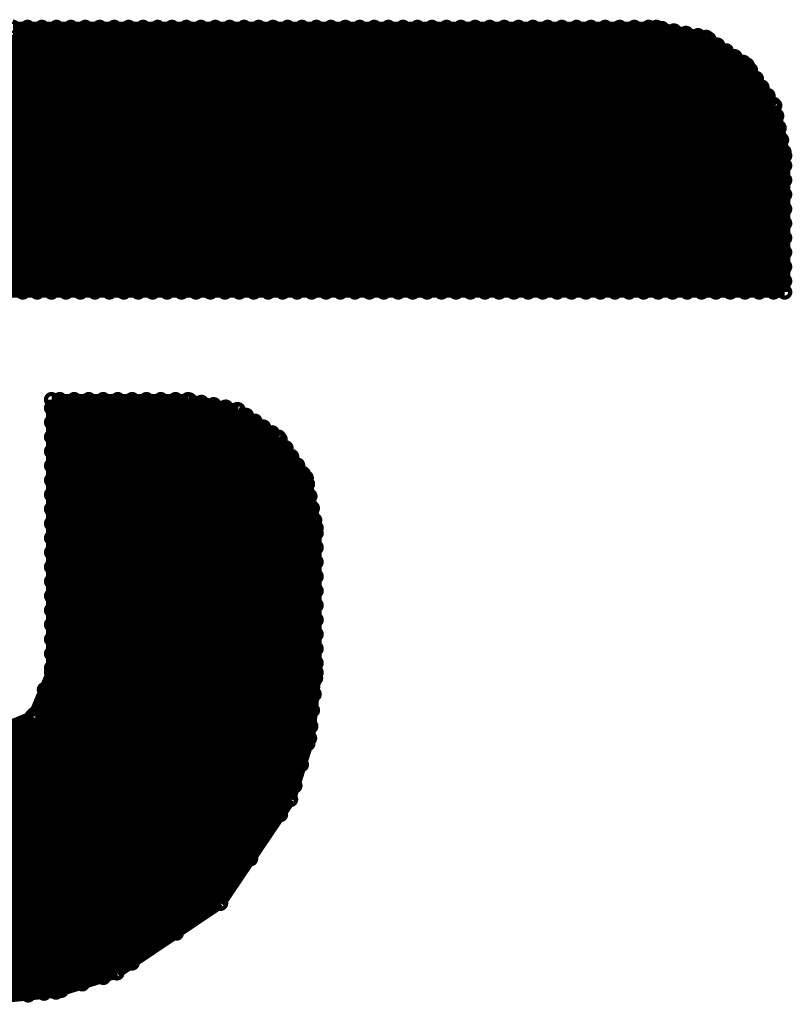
# Model space of a CAD drawing. Extents: x 0 to 65, y -0.2 to 30.2.
# Tile 231 of 237: x 61.5 to 63.2, y 13.4 to 15.6. Entities that reach past the tile are written whole.
import ezdxf

# ---------------------------------------------------------------- set-up
doc = ezdxf.new("R2010")
doc.units = 0
doc.layers.add('BOARD_GEOMETRY_SILKSCREEN_', color=1, linetype='CONTINUOUS')

msp = doc.modelspace()

# ---------------------------------------------------------------- linework, layer by layer
at = {"layer": 'BOARD_GEOMETRY_SILKSCREEN_', "const_width": 0.024384}
for points in [[(62.857126, 15.583408), (60.580016, 15.583408)], [(60.887864, 15.000224), (61.471302, 15.583408)], [(60.919868, 15.000224), (61.503052, 15.583408)], [(60.951618, 15.000224), (61.535056, 15.583408)], [(60.983622, 15.000224), (61.566806, 15.583408)], [(61.015372, 15.000224), (61.598556, 15.583408)], [(61.047122, 15.000224), (61.630306, 15.583408)], [(61.078872, 15.000224), (61.66231, 15.583408)], [(61.110876, 15.000224), (61.69406, 15.583408)], [(61.142626, 15.000224), (61.726064, 15.583408)], [(61.174376, 15.000224), (61.757814, 15.583408)], [(61.205872, 15.000224), (61.789564, 15.583408)], [(61.23813, 15.000224), (61.821314, 15.583408)], [(61.26988, 15.000224), (61.853318, 15.583408)], [(61.301376, 15.000224), (61.885068, 15.583408)], [(61.333634, 15.000224), (61.916818, 15.583408)], [(61.365384, 15.000224), (61.948568, 15.583408)], [(61.39688, 15.000224), (61.980572, 15.583408)], [(61.42863, 15.000224), (62.012322, 15.583408)], [(61.460888, 15.000224), (62.044326, 15.583408)], [(61.492384, 15.000224), (62.076076, 15.583408)], [(61.524134, 15.000224), (62.107826, 15.583408)], [(61.555884, 15.000224), (62.139576, 15.583408)], [(61.587888, 15.000224), (62.17158, 15.583408)], [(61.619638, 15.000224), (62.20333, 15.583408)], [(61.651896, 15.000224), (62.23508, 15.583408)], [(61.683392, 15.000224), (62.266576, 15.583408)], [(61.715142, 15.000224), (62.298834, 15.583408)], [(61.746892, 15.000224), (62.330584, 15.583408)], [(61.778896, 15.000224), (62.362588, 15.583408)], [(61.810646, 15.000224), (62.394338, 15.583408)], [(61.842396, 15.000224), (62.426088, 15.583408)], [(61.874146, 15.000224), (62.457584, 15.583408)], [(61.90615, 15.000224), (62.489842, 15.583408)], [(61.9379, 15.000224), (62.521592, 15.583408)], [(61.969904, 15.000224), (62.553088, 15.583408)], [(62.001654, 15.000224), (62.584838, 15.583408)], [(62.033404, 15.000224), (62.617096, 15.583408)], [(62.065154, 15.000224), (62.648592, 15.583408)], [(62.097158, 15.000224), (62.68085, 15.583408)], [(62.128908, 15.000224), (62.7126, 15.583408)], [(62.160658, 15.000224), (62.744096, 15.583408)], [(62.192408, 15.000224), (62.775846, 15.583408)], [(62.224412, 15.000224), (62.808104, 15.583408)], [(62.256162, 15.000224), (62.8396, 15.583408)], [(62.288166, 15.000224), (62.869064, 15.580868)], [(62.966854, 15.56131), (62.857126, 15.583408)], [(62.319916, 15.000224), (62.89548, 15.575534)], [(62.351666, 15.000224), (62.92215, 15.5702)], [(62.383416, 15.000224), (62.948566, 15.56512)], [(63.05677, 15.50035), (62.966854, 15.56131)], [(62.41542, 15.000224), (62.972696, 15.557246)], [(62.44717, 15.000224), (62.991746, 15.544292)], [(62.47892, 15.000224), (63.010796, 15.531592)], [(62.510416, 15.000224), (63.029846, 15.518638)], [(62.542674, 15.000224), (63.048896, 15.506192)], [(63.11773, 15.410942), (63.05677, 15.50035)], [(62.574424, 15.000224), (63.064136, 15.489428)], [(62.606428, 15.000224), (63.07709, 15.470632)], [(62.638178, 15.000224), (63.089536, 15.451582)], [(62.669928, 15.000224), (63.102744, 15.43304)], [(62.701424, 15.000224), (63.11519, 15.413736)], [(63.139574, 15.30096), (63.11773, 15.410942)], [(62.733682, 15.000224), (63.122048, 15.388336)], [(62.765432, 15.000224), (63.127382, 15.36192)], [(62.796928, 15.000224), (63.132716, 15.335504)], [(62.828678, 15.000224), (63.13805, 15.309088)], [(63.139574, 15.000224), (63.139574, 15.30096)], [(62.860936, 15.000224), (63.139574, 15.278862)], [(62.892432, 15.000224), (63.139574, 15.246858)], [(62.92469, 15.000224), (63.139574, 15.215108)], [(62.95644, 15.000224), (63.139574, 15.183358)], [(62.987936, 15.000224), (63.139574, 15.151608)], [(63.019686, 15.000224), (63.139574, 15.119604)], [(63.051944, 15.000224), (63.139574, 15.087854)], [(63.08344, 15.000224), (63.139574, 15.056104)], [(63.11519, 15.000224), (63.139574, 15.024608)], [(60.580016, 15.000224), (63.139574, 15.000224)], [(61.82487, 14.763496), (61.524134, 14.763496)], [(61.524134, 14.744954), (61.542422, 14.763496)], [(61.524134, 14.64945), (61.637926, 14.763496)], [(61.524134, 14.6177), (61.670184, 14.763496)], [(61.524134, 14.58595), (61.70168, 14.763496)], [(61.524134, 14.553946), (61.73343, 14.763496)], [(61.524134, 14.522196), (61.76518, 14.763496)], [(61.524134, 14.490446), (61.797184, 14.763496)], [(61.524134, 14.713204), (61.574172, 14.763496)], [(61.524134, 14.6812), (61.606176, 14.763496)], [(61.524134, 14.763496), (61.524134, 14.162532)], [(61.524134, 14.458696), (61.828172, 14.762734)], [(61.524134, 14.426692), (61.854588, 14.7574)], [(61.935106, 14.741144), (61.82487, 14.763496)], [(61.524134, 14.394942), (61.881512, 14.75232)], [(61.524134, 14.362938), (61.907928, 14.746986)], [(61.524134, 14.331188), (61.933836, 14.741652)], [(62.024768, 14.680692), (61.935106, 14.741144)], [(61.524134, 14.299438), (61.953394, 14.728698)], [(61.524134, 14.267688), (61.972444, 14.715998)], [(61.524134, 14.235684), (61.99124, 14.703044)], [(61.524134, 14.203934), (62.01029, 14.690344)], [(61.524134, 14.172184), (62.027816, 14.67612)], [(62.085474, 14.590776), (62.024768, 14.680692)], [(61.508386, 14.124686), (62.04077, 14.65707)], [(61.486034, 14.07033), (62.053216, 14.63802)], [(60.890912, 13.443712), (62.066424, 14.61897)], [(60.92317, 13.443712), (62.07887, 14.600174)], [(62.107318, 14.480794), (62.085474, 14.590776)], [(60.95492, 13.443712), (62.088268, 14.577568)], [(60.986416, 13.443712), (62.093602, 14.550644)], [(61.018166, 13.443712), (62.098936, 14.524228)], [(61.050424, 13.443712), (62.104016, 14.497812)], [(62.107318, 14.162532), (62.107318, 14.480794)], [(61.08192, 13.443712), (62.107318, 14.469364)], [(61.114178, 13.443712), (62.107318, 14.437614)], [(61.145928, 13.443712), (62.107318, 14.40561)], [(61.177424, 13.443712), (62.107318, 14.37386)], [(61.209174, 13.443712), (62.107318, 14.34211)], [(61.241432, 13.443712), (62.107318, 14.31036)], [(61.272928, 13.443712), (62.107318, 14.278356)], [(61.304678, 13.443712), (62.107318, 14.246606)], [(61.336428, 13.443712), (62.107318, 14.214856)], [(61.368432, 13.443712), (62.107318, 14.18336)], [(61.401452, 13.444728), (62.106048, 14.149832)], [(61.524134, 14.162532), (61.484256, 14.06652)], [(62.09284, 14.017752), (62.107318, 14.162532)], [(61.436758, 13.448538), (62.103, 14.114526)], [(60.859416, 13.443966), (61.481208, 14.065504)], [(61.484256, 14.06652), (61.388752, 14.02715)], [(61.472572, 13.452094), (62.09919, 14.07922)], [(61.507624, 13.455904), (62.095634, 14.043914)], [(61.545724, 13.462254), (62.08903, 14.00556)], [(62.05093, 13.882624), (62.09284, 14.017752)], [(61.591952, 13.476478), (62.074806, 13.959332)], [(61.638434, 13.490702), (62.060582, 13.913104)], [(61.896752, 13.654024), (62.05093, 13.882624)], [(61.70168, 13.522452), (62.028832, 13.849604)], [(61.799216, 13.588238), (61.962792, 13.752068)], [(61.668406, 13.500608), (61.896752, 13.654024)], [(61.53404, 13.45819), (61.668406, 13.500608)], [(61.388752, 13.443712), (61.53404, 13.45819)]]:
    msp.add_lwpolyline(points, dxfattribs=at)
for points in [[(61.439552, 15.578836, 1), (61.439552, 15.58798)], [(61.471302, 15.58798, 1), (61.471302, 15.578836)], [(61.471302, 15.578836, 1), (61.471302, 15.58798)], [(61.503052, 15.58798, 1), (61.503052, 15.578836)], [(61.503052, 15.578836, 1), (61.503052, 15.58798)], [(61.535056, 15.58798, 1), (61.535056, 15.578836)], [(61.535056, 15.578836, 1), (61.535056, 15.58798)], [(61.566806, 15.58798, 1), (61.566806, 15.578836)], [(61.566806, 15.578836, 1), (61.566806, 15.58798)], [(61.598556, 15.58798, 1), (61.598556, 15.578836)], [(61.598556, 15.578836, 1), (61.598556, 15.58798)], [(61.630306, 15.58798, 1), (61.630306, 15.578836)], [(61.630306, 15.578836, 1), (61.630306, 15.58798)], [(61.66231, 15.58798, 1), (61.66231, 15.578836)], [(61.66231, 15.578836, 1), (61.66231, 15.58798)], [(61.69406, 15.58798, 1), (61.69406, 15.578836)], [(61.69406, 15.578836, 1), (61.69406, 15.58798)], [(61.726064, 15.58798, 1), (61.726064, 15.578836)], [(61.726064, 15.578836, 1), (61.726064, 15.58798)], [(61.757814, 15.58798, 1), (61.757814, 15.578836)], [(61.757814, 15.578836, 1), (61.757814, 15.58798)], [(61.789564, 15.58798, 1), (61.789564, 15.578836)], [(61.789564, 15.578836, 1), (61.789564, 15.58798)], [(61.821314, 15.58798, 1), (61.821314, 15.578836)], [(61.821314, 15.578836, 1), (61.821314, 15.58798)], [(61.853318, 15.58798, 1), (61.853318, 15.578836)], [(61.853318, 15.578836, 1), (61.853318, 15.58798)], [(61.885068, 15.58798, 1), (61.885068, 15.578836)], [(61.885068, 15.578836, 1), (61.885068, 15.58798)], [(61.916818, 15.58798, 1), (61.916818, 15.578836)], [(61.916818, 15.578836, 1), (61.916818, 15.58798)], [(61.948568, 15.58798, 1), (61.948568, 15.578836)], [(61.948568, 15.578836, 1), (61.948568, 15.58798)], [(61.980572, 15.58798, 1), (61.980572, 15.578836)], [(61.980572, 15.578836, 1), (61.980572, 15.58798)], [(62.012322, 15.58798, 1), (62.012322, 15.578836)], [(62.012322, 15.578836, 1), (62.012322, 15.58798)], [(62.044326, 15.58798, 1), (62.044326, 15.578836)], [(62.044326, 15.578836, 1), (62.044326, 15.58798)], [(62.076076, 15.58798, 1), (62.076076, 15.578836)], [(62.076076, 15.578836, 1), (62.076076, 15.58798)], [(62.107826, 15.58798, 1), (62.107826, 15.578836)], [(62.107826, 15.578836, 1), (62.107826, 15.58798)], [(62.139576, 15.58798, 1), (62.139576, 15.578836)], [(62.139576, 15.578836, 1), (62.139576, 15.58798)], [(62.17158, 15.58798, 1), (62.17158, 15.578836)], [(62.17158, 15.578836, 1), (62.17158, 15.58798)], [(62.20333, 15.58798, 1), (62.20333, 15.578836)], [(62.20333, 15.578836, 1), (62.20333, 15.58798)], [(62.23508, 15.58798, 1), (62.23508, 15.578836)], [(62.23508, 15.578836, 1), (62.23508, 15.58798)], [(62.266576, 15.58798, 1), (62.266576, 15.578836)], [(62.266576, 15.578836, 1), (62.266576, 15.58798)], [(62.298834, 15.58798, 1), (62.298834, 15.578836)], [(62.298834, 15.578836, 1), (62.298834, 15.58798)], [(62.330584, 15.58798, 1), (62.330584, 15.578836)], [(62.330584, 15.578836, 1), (62.330584, 15.58798)], [(62.362588, 15.58798, 1), (62.362588, 15.578836)], [(62.362588, 15.578836, 1), (62.362588, 15.58798)], [(62.394338, 15.58798, 1), (62.394338, 15.578836)], [(62.394338, 15.578836, 1), (62.394338, 15.58798)], [(62.426088, 15.58798, 1), (62.426088, 15.578836)], [(62.426088, 15.578836, 1), (62.426088, 15.58798)], [(62.457584, 15.58798, 1), (62.457584, 15.578836)], [(62.457584, 15.578836, 1), (62.457584, 15.58798)], [(62.489842, 15.58798, 1), (62.489842, 15.578836)], [(62.489842, 15.578836, 1), (62.489842, 15.58798)], [(62.521592, 15.58798, 1), (62.521592, 15.578836)], [(62.521592, 15.578836, 1), (62.521592, 15.58798)], [(62.553088, 15.58798, 1), (62.553088, 15.578836)], [(62.553088, 15.578836, 1), (62.553088, 15.58798)], [(62.584838, 15.58798, 1), (62.584838, 15.578836)], [(62.584838, 15.578836, 1), (62.584838, 15.58798)], [(62.617096, 15.58798, 1), (62.617096, 15.578836)], [(62.617096, 15.578836, 1), (62.617096, 15.58798)], [(62.648592, 15.58798, 1), (62.648592, 15.578836)], [(62.648592, 15.578836, 1), (62.648592, 15.58798)], [(62.68085, 15.58798, 1), (62.68085, 15.578836)], [(62.68085, 15.578836, 1), (62.68085, 15.58798)], [(62.7126, 15.58798, 1), (62.7126, 15.578836)], [(62.7126, 15.578836, 1), (62.7126, 15.58798)], [(62.744096, 15.58798, 1), (62.744096, 15.578836)], [(62.744096, 15.578836, 1), (62.744096, 15.58798)], [(62.775846, 15.58798, 1), (62.775846, 15.578836)], [(62.775846, 15.578836, 1), (62.775846, 15.58798)], [(62.808104, 15.58798, 1), (62.808104, 15.578836)], [(62.808104, 15.578836, 1), (62.808104, 15.58798)], [(62.8396, 15.58798, 1), (62.8396, 15.578836)], [(62.8396, 15.578836, 1), (62.8396, 15.58798)], [(62.857126, 15.58798, 1), (62.857126, 15.578836)], [(62.857126, 15.58798, 1), (62.857126, 15.578836)], [(62.857126, 15.578836, 1), (62.857126, 15.58798)], [(62.857126, 15.578836, 1), (62.857126, 15.58798)], [(62.869064, 15.58544, 1), (62.869064, 15.576296)], [(62.869064, 15.576296, 1), (62.869064, 15.58544)], [(62.89548, 15.580106, 1), (62.89548, 15.570962)], [(62.89548, 15.570962, 1), (62.89548, 15.580106)], [(62.92215, 15.574772, 1), (62.92215, 15.565628)], [(62.92215, 15.565628, 1), (62.92215, 15.574772)], [(62.948566, 15.569692, 1), (62.948566, 15.560548)], [(62.948566, 15.560548, 1), (62.948566, 15.569692)], [(62.966854, 15.565882, 1), (62.966854, 15.556738)], [(62.966854, 15.565882, 1), (62.966854, 15.556738)], [(62.966854, 15.556738, 1), (62.966854, 15.565882)], [(62.966854, 15.556738, 1), (62.966854, 15.565882)], [(62.972696, 15.561818, 1), (62.972696, 15.552674)], [(62.972696, 15.552674, 1), (62.972696, 15.561818)], [(62.991746, 15.548864, 1), (62.991746, 15.53972)], [(62.991746, 15.53972, 1), (62.991746, 15.548864)], [(63.010796, 15.536164, 1), (63.010796, 15.52702)], [(63.010796, 15.52702, 1), (63.010796, 15.536164)], [(63.029846, 15.52321, 1), (63.029846, 15.514066)], [(63.029846, 15.514066, 1), (63.029846, 15.52321)], [(63.048896, 15.510764, 1), (63.048896, 15.50162)], [(63.048896, 15.50162, 1), (63.048896, 15.510764)], [(63.05677, 15.504922, 1), (63.05677, 15.495778)], [(63.05677, 15.504922, 1), (63.05677, 15.495778)], [(63.05677, 15.495778, 1), (63.05677, 15.504922)], [(63.05677, 15.495778, 1), (63.05677, 15.504922)], [(63.064136, 15.494, 1), (63.064136, 15.484856)], [(63.064136, 15.484856, 1), (63.064136, 15.494)], [(63.07709, 15.475204, 1), (63.07709, 15.46606)], [(63.07709, 15.46606, 1), (63.07709, 15.475204)], [(63.089536, 15.456154, 1), (63.089536, 15.44701)], [(63.089536, 15.44701, 1), (63.089536, 15.456154)], [(63.102744, 15.437612, 1), (63.102744, 15.428468)], [(63.102744, 15.428468, 1), (63.102744, 15.437612)], [(63.11519, 15.418308, 1), (63.11519, 15.409164)], [(63.11773, 15.415514, 1), (63.11773, 15.40637)], [(63.11773, 15.415514, 1), (63.11773, 15.40637)], [(63.11519, 15.409164, 1), (63.11519, 15.418308)], [(63.11773, 15.40637, 1), (63.11773, 15.415514)], [(63.11773, 15.40637, 1), (63.11773, 15.415514)], [(63.122048, 15.392908, 1), (63.122048, 15.383764)], [(63.122048, 15.383764, 1), (63.122048, 15.392908)], [(63.127382, 15.366492, 1), (63.127382, 15.357348)], [(63.127382, 15.357348, 1), (63.127382, 15.366492)], [(63.132716, 15.340076, 1), (63.132716, 15.330932)], [(63.132716, 15.330932, 1), (63.132716, 15.340076)], [(63.13805, 15.31366, 1), (63.13805, 15.304516)], [(63.139574, 15.305532, 1), (63.139574, 15.296388)], [(63.139574, 15.305532, 1), (63.139574, 15.296388)], [(63.13805, 15.304516, 1), (63.13805, 15.31366)], [(63.139574, 15.296388, 1), (63.139574, 15.305532)], [(63.139574, 15.296388, 1), (63.139574, 15.305532)], [(63.139574, 15.283434, 1), (63.139574, 15.27429)], [(63.139574, 15.27429, 1), (63.139574, 15.283434)], [(63.139574, 15.25143, 1), (63.139574, 15.242286)], [(63.139574, 15.242286, 1), (63.139574, 15.25143)], [(63.139574, 15.21968, 1), (63.139574, 15.210536)], [(63.139574, 15.210536, 1), (63.139574, 15.21968)], [(63.139574, 15.18793, 1), (63.139574, 15.178786)], [(63.139574, 15.178786, 1), (63.139574, 15.18793)], [(63.139574, 15.15618, 1), (63.139574, 15.147036)], [(63.139574, 15.147036, 1), (63.139574, 15.15618)], [(63.139574, 15.124176, 1), (63.139574, 15.115032)], [(63.139574, 15.115032, 1), (63.139574, 15.124176)], [(63.139574, 15.092426, 1), (63.139574, 15.083282)], [(63.139574, 15.083282, 1), (63.139574, 15.092426)], [(63.139574, 15.060676, 1), (63.139574, 15.051532)], [(63.139574, 15.051532, 1), (63.139574, 15.060676)], [(63.139574, 15.02918, 1), (63.139574, 15.020036)], [(63.139574, 15.020036, 1), (63.139574, 15.02918)], [(61.460888, 15.004796, 1), (61.460888, 14.995652)], [(61.460888, 14.995652, 1), (61.460888, 15.004796)], [(61.492384, 15.004796, 1), (61.492384, 14.995652)], [(61.492384, 14.995652, 1), (61.492384, 15.004796)], [(61.524134, 15.004796, 1), (61.524134, 14.995652)], [(61.524134, 14.995652, 1), (61.524134, 15.004796)], [(61.555884, 15.004796, 1), (61.555884, 14.995652)], [(61.555884, 14.995652, 1), (61.555884, 15.004796)], [(61.587888, 15.004796, 1), (61.587888, 14.995652)], [(61.587888, 14.995652, 1), (61.587888, 15.004796)], [(61.619638, 15.004796, 1), (61.619638, 14.995652)], [(61.619638, 14.995652, 1), (61.619638, 15.004796)], [(61.651896, 15.004796, 1), (61.651896, 14.995652)], [(61.651896, 14.995652, 1), (61.651896, 15.004796)], [(61.683392, 15.004796, 1), (61.683392, 14.995652)], [(61.683392, 14.995652, 1), (61.683392, 15.004796)], [(61.715142, 15.004796, 1), (61.715142, 14.995652)], [(61.715142, 14.995652, 1), (61.715142, 15.004796)], [(61.746892, 15.004796, 1), (61.746892, 14.995652)], [(61.746892, 14.995652, 1), (61.746892, 15.004796)], [(61.778896, 15.004796, 1), (61.778896, 14.995652)], [(61.778896, 14.995652, 1), (61.778896, 15.004796)], [(61.810646, 15.004796, 1), (61.810646, 14.995652)], [(61.810646, 14.995652, 1), (61.810646, 15.004796)], [(61.842396, 15.004796, 1), (61.842396, 14.995652)], [(61.842396, 14.995652, 1), (61.842396, 15.004796)], [(61.874146, 15.004796, 1), (61.874146, 14.995652)], [(61.874146, 14.995652, 1), (61.874146, 15.004796)], [(61.90615, 15.004796, 1), (61.90615, 14.995652)], [(61.90615, 14.995652, 1), (61.90615, 15.004796)], [(61.9379, 15.004796, 1), (61.9379, 14.995652)], [(61.9379, 14.995652, 1), (61.9379, 15.004796)], [(61.969904, 15.004796, 1), (61.969904, 14.995652)], [(61.969904, 14.995652, 1), (61.969904, 15.004796)], [(62.001654, 15.004796, 1), (62.001654, 14.995652)], [(62.001654, 14.995652, 1), (62.001654, 15.004796)], [(62.033404, 15.004796, 1), (62.033404, 14.995652)], [(62.033404, 14.995652, 1), (62.033404, 15.004796)], [(62.065154, 15.004796, 1), (62.065154, 14.995652)], [(62.065154, 14.995652, 1), (62.065154, 15.004796)], [(62.097158, 15.004796, 1), (62.097158, 14.995652)], [(62.097158, 14.995652, 1), (62.097158, 15.004796)], [(62.128908, 15.004796, 1), (62.128908, 14.995652)], [(62.128908, 14.995652, 1), (62.128908, 15.004796)], [(62.160658, 15.004796, 1), (62.160658, 14.995652)], [(62.160658, 14.995652, 1), (62.160658, 15.004796)], [(62.192408, 15.004796, 1), (62.192408, 14.995652)], [(62.192408, 14.995652, 1), (62.192408, 15.004796)], [(62.224412, 15.004796, 1), (62.224412, 14.995652)], [(62.224412, 14.995652, 1), (62.224412, 15.004796)], [(62.256162, 15.004796, 1), (62.256162, 14.995652)], [(62.256162, 14.995652, 1), (62.256162, 15.004796)], [(62.288166, 15.004796, 1), (62.288166, 14.995652)], [(62.288166, 14.995652, 1), (62.288166, 15.004796)], [(62.319916, 15.004796, 1), (62.319916, 14.995652)], [(62.319916, 14.995652, 1), (62.319916, 15.004796)], [(62.351666, 15.004796, 1), (62.351666, 14.995652)], [(62.351666, 14.995652, 1), (62.351666, 15.004796)], [(62.383416, 15.004796, 1), (62.383416, 14.995652)], [(62.383416, 14.995652, 1), (62.383416, 15.004796)], [(62.41542, 15.004796, 1), (62.41542, 14.995652)], [(62.41542, 14.995652, 1), (62.41542, 15.004796)], [(62.44717, 15.004796, 1), (62.44717, 14.995652)], [(62.44717, 14.995652, 1), (62.44717, 15.004796)], [(62.47892, 15.004796, 1), (62.47892, 14.995652)], [(62.47892, 14.995652, 1), (62.47892, 15.004796)], [(62.510416, 15.004796, 1), (62.510416, 14.995652)], [(62.510416, 14.995652, 1), (62.510416, 15.004796)], [(62.542674, 15.004796, 1), (62.542674, 14.995652)], [(62.542674, 14.995652, 1), (62.542674, 15.004796)], [(62.574424, 15.004796, 1), (62.574424, 14.995652)], [(62.574424, 14.995652, 1), (62.574424, 15.004796)], [(62.606428, 15.004796, 1), (62.606428, 14.995652)], [(62.606428, 14.995652, 1), (62.606428, 15.004796)], [(62.638178, 15.004796, 1), (62.638178, 14.995652)], [(62.638178, 14.995652, 1), (62.638178, 15.004796)], [(62.669928, 15.004796, 1), (62.669928, 14.995652)], [(62.669928, 14.995652, 1), (62.669928, 15.004796)], [(62.701424, 15.004796, 1), (62.701424, 14.995652)], [(62.701424, 14.995652, 1), (62.701424, 15.004796)], [(62.733682, 15.004796, 1), (62.733682, 14.995652)], [(62.733682, 14.995652, 1), (62.733682, 15.004796)], [(62.765432, 15.004796, 1), (62.765432, 14.995652)], [(62.765432, 14.995652, 1), (62.765432, 15.004796)], [(62.796928, 15.004796, 1), (62.796928, 14.995652)], [(62.796928, 14.995652, 1), (62.796928, 15.004796)], [(62.828678, 15.004796, 1), (62.828678, 14.995652)], [(62.828678, 14.995652, 1), (62.828678, 15.004796)], [(62.860936, 15.004796, 1), (62.860936, 14.995652)], [(62.860936, 14.995652, 1), (62.860936, 15.004796)], [(62.892432, 15.004796, 1), (62.892432, 14.995652)], [(62.892432, 14.995652, 1), (62.892432, 15.004796)], [(62.92469, 15.004796, 1), (62.92469, 14.995652)], [(62.92469, 14.995652, 1), (62.92469, 15.004796)], [(62.95644, 15.004796, 1), (62.95644, 14.995652)], [(62.95644, 14.995652, 1), (62.95644, 15.004796)], [(62.987936, 15.004796, 1), (62.987936, 14.995652)], [(62.987936, 14.995652, 1), (62.987936, 15.004796)], [(63.019686, 15.004796, 1), (63.019686, 14.995652)], [(63.019686, 14.995652, 1), (63.019686, 15.004796)], [(63.051944, 15.004796, 1), (63.051944, 14.995652)], [(63.051944, 14.995652, 1), (63.051944, 15.004796)], [(63.08344, 15.004796, 1), (63.08344, 14.995652)], [(63.08344, 14.995652, 1), (63.08344, 15.004796)], [(63.11519, 15.004796, 1), (63.11519, 14.995652)], [(63.11519, 14.995652, 1), (63.11519, 15.004796)], [(63.139574, 15.004796, 1), (63.139574, 14.995652)], [(63.139574, 15.004796, 1), (63.139574, 14.995652)], [(63.139574, 14.995652, 1), (63.139574, 15.004796)], [(63.139574, 14.995652, 1), (63.139574, 15.004796)], [(61.524134, 14.768068, 1), (61.524134, 14.758924)], [(61.524134, 14.768068, 1), (61.524134, 14.758924)], [(61.524134, 14.758924, 1), (61.524134, 14.768068)], [(61.524134, 14.758924, 1), (61.524134, 14.768068)], [(61.542422, 14.768068, 1), (61.542422, 14.758924)], [(61.542422, 14.758924, 1), (61.542422, 14.768068)], [(61.574172, 14.768068, 1), (61.574172, 14.758924)], [(61.574172, 14.758924, 1), (61.574172, 14.768068)], [(61.606176, 14.768068, 1), (61.606176, 14.758924)], [(61.606176, 14.758924, 1), (61.606176, 14.768068)], [(61.637926, 14.768068, 1), (61.637926, 14.758924)], [(61.637926, 14.758924, 1), (61.637926, 14.768068)], [(61.670184, 14.768068, 1), (61.670184, 14.758924)], [(61.670184, 14.758924, 1), (61.670184, 14.768068)], [(61.70168, 14.768068, 1), (61.70168, 14.758924)], [(61.70168, 14.758924, 1), (61.70168, 14.768068)], [(61.73343, 14.768068, 1), (61.73343, 14.758924)], [(61.73343, 14.758924, 1), (61.73343, 14.768068)], [(61.76518, 14.768068, 1), (61.76518, 14.758924)], [(61.76518, 14.758924, 1), (61.76518, 14.768068)], [(61.797184, 14.768068, 1), (61.797184, 14.758924)], [(61.797184, 14.758924, 1), (61.797184, 14.768068)], [(61.82487, 14.768068, 1), (61.82487, 14.758924)], [(61.82487, 14.768068, 1), (61.82487, 14.758924)], [(61.828172, 14.767306, 1), (61.828172, 14.758162)], [(61.82487, 14.758924, 1), (61.82487, 14.768068)], [(61.82487, 14.758924, 1), (61.82487, 14.768068)], [(61.828172, 14.758162, 1), (61.828172, 14.767306)], [(61.854588, 14.761972, 1), (61.854588, 14.752828)], [(61.854588, 14.752828, 1), (61.854588, 14.761972)], [(61.881512, 14.756892, 1), (61.881512, 14.747748)], [(61.881512, 14.747748, 1), (61.881512, 14.756892)], [(61.524134, 14.749526, 1), (61.524134, 14.740382)], [(61.524134, 14.740382, 1), (61.524134, 14.749526)], [(61.907928, 14.751558, 1), (61.907928, 14.742414)], [(61.907928, 14.742414, 1), (61.907928, 14.751558)], [(61.933836, 14.746224, 1), (61.933836, 14.73708)], [(61.935106, 14.745716, 1), (61.935106, 14.736572)], [(61.935106, 14.745716, 1), (61.935106, 14.736572)], [(61.933836, 14.73708, 1), (61.933836, 14.746224)], [(61.935106, 14.736572, 1), (61.935106, 14.745716)], [(61.935106, 14.736572, 1), (61.935106, 14.745716)], [(61.524134, 14.717776, 1), (61.524134, 14.708632)], [(61.524134, 14.708632, 1), (61.524134, 14.717776)], [(61.953394, 14.73327, 1), (61.953394, 14.724126)], [(61.953394, 14.724126, 1), (61.953394, 14.73327)], [(61.972444, 14.72057, 1), (61.972444, 14.711426)], [(61.972444, 14.711426, 1), (61.972444, 14.72057)], [(61.99124, 14.707616, 1), (61.99124, 14.698472)], [(61.99124, 14.698472, 1), (61.99124, 14.707616)], [(62.01029, 14.694916, 1), (62.01029, 14.685772)], [(62.01029, 14.685772, 1), (62.01029, 14.694916)], [(61.524134, 14.685772, 1), (61.524134, 14.676628)], [(61.524134, 14.676628, 1), (61.524134, 14.685772)], [(62.024768, 14.685264, 1), (62.024768, 14.67612)], [(62.024768, 14.685264, 1), (62.024768, 14.67612)], [(62.027816, 14.680692, 1), (62.027816, 14.671548)], [(62.024768, 14.67612, 1), (62.024768, 14.685264)], [(62.024768, 14.67612, 1), (62.024768, 14.685264)], [(62.027816, 14.671548, 1), (62.027816, 14.680692)], [(61.524134, 14.654022, 1), (61.524134, 14.644878)], [(61.524134, 14.644878, 1), (61.524134, 14.654022)], [(62.04077, 14.661642, 1), (62.04077, 14.652498)], [(62.04077, 14.652498, 1), (62.04077, 14.661642)], [(62.053216, 14.642592, 1), (62.053216, 14.633448)], [(62.053216, 14.633448, 1), (62.053216, 14.642592)], [(61.524134, 14.622272, 1), (61.524134, 14.613128)], [(61.524134, 14.613128, 1), (61.524134, 14.622272)], [(62.066424, 14.623542, 1), (62.066424, 14.614398)], [(62.066424, 14.614398, 1), (62.066424, 14.623542)], [(62.07887, 14.604746, 1), (62.07887, 14.595602)], [(62.07887, 14.595602, 1), (62.07887, 14.604746)], [(61.524134, 14.590522, 1), (61.524134, 14.581378)], [(61.524134, 14.581378, 1), (61.524134, 14.590522)], [(62.085474, 14.595348, 1), (62.085474, 14.586204)], [(62.085474, 14.595348, 1), (62.085474, 14.586204)], [(62.085474, 14.586204, 1), (62.085474, 14.595348)], [(62.085474, 14.586204, 1), (62.085474, 14.595348)], [(62.088268, 14.58214, 1), (62.088268, 14.572996)], [(62.088268, 14.572996, 1), (62.088268, 14.58214)], [(61.524134, 14.558518, 1), (61.524134, 14.549374)], [(61.524134, 14.549374, 1), (61.524134, 14.558518)], [(62.093602, 14.555216, 1), (62.093602, 14.546072)], [(62.093602, 14.546072, 1), (62.093602, 14.555216)], [(61.524134, 14.526768, 1), (61.524134, 14.517624)], [(61.524134, 14.517624, 1), (61.524134, 14.526768)], [(62.098936, 14.5288, 1), (62.098936, 14.519656)], [(62.098936, 14.519656, 1), (62.098936, 14.5288)], [(62.104016, 14.502384, 1), (62.104016, 14.49324)], [(62.104016, 14.49324, 1), (62.104016, 14.502384)], [(61.524134, 14.495018, 1), (61.524134, 14.485874)], [(61.524134, 14.485874, 1), (61.524134, 14.495018)], [(62.107318, 14.485366, 1), (62.107318, 14.476222)], [(62.107318, 14.485366, 1), (62.107318, 14.476222)], [(62.107318, 14.476222, 1), (62.107318, 14.485366)], [(62.107318, 14.476222, 1), (62.107318, 14.485366)], [(61.524134, 14.463268, 1), (61.524134, 14.454124)], [(61.524134, 14.454124, 1), (61.524134, 14.463268)], [(62.107318, 14.473936, 1), (62.107318, 14.464792)], [(62.107318, 14.464792, 1), (62.107318, 14.473936)], [(61.524134, 14.431264, 1), (61.524134, 14.42212)], [(61.524134, 14.42212, 1), (61.524134, 14.431264)], [(62.107318, 14.442186, 1), (62.107318, 14.433042)], [(62.107318, 14.433042, 1), (62.107318, 14.442186)], [(62.107318, 14.410182, 1), (62.107318, 14.401038)], [(62.107318, 14.401038, 1), (62.107318, 14.410182)], [(61.524134, 14.399514, 1), (61.524134, 14.39037)], [(61.524134, 14.39037, 1), (61.524134, 14.399514)], [(61.524134, 14.36751, 1), (61.524134, 14.358366)], [(61.524134, 14.358366, 1), (61.524134, 14.36751)], [(62.107318, 14.378432, 1), (62.107318, 14.369288)], [(62.107318, 14.369288, 1), (62.107318, 14.378432)], [(62.107318, 14.346682, 1), (62.107318, 14.337538)], [(62.107318, 14.337538, 1), (62.107318, 14.346682)], [(61.524134, 14.33576, 1), (61.524134, 14.326616)], [(61.524134, 14.326616, 1), (61.524134, 14.33576)], [(61.524134, 14.30401, 1), (61.524134, 14.294866)], [(61.524134, 14.294866, 1), (61.524134, 14.30401)], [(62.107318, 14.314932, 1), (62.107318, 14.305788)], [(62.107318, 14.305788, 1), (62.107318, 14.314932)], [(62.107318, 14.282928, 1), (62.107318, 14.273784)], [(62.107318, 14.273784, 1), (62.107318, 14.282928)], [(61.524134, 14.27226, 1), (61.524134, 14.263116)], [(61.524134, 14.263116, 1), (61.524134, 14.27226)], [(61.524134, 14.240256, 1), (61.524134, 14.231112)], [(61.524134, 14.231112, 1), (61.524134, 14.240256)], [(62.107318, 14.251178, 1), (62.107318, 14.242034)], [(62.107318, 14.242034, 1), (62.107318, 14.251178)], [(62.107318, 14.219428, 1), (62.107318, 14.210284)], [(62.107318, 14.210284, 1), (62.107318, 14.219428)], [(61.524134, 14.208506, 1), (61.524134, 14.199362)], [(61.524134, 14.199362, 1), (61.524134, 14.208506)], [(61.524134, 14.176756, 1), (61.524134, 14.167612)], [(61.524134, 14.167612, 1), (61.524134, 14.176756)], [(62.107318, 14.187932, 1), (62.107318, 14.178788)], [(62.107318, 14.178788, 1), (62.107318, 14.187932)], [(61.524134, 14.167104, 1), (61.524134, 14.15796)], [(61.524134, 14.167104, 1), (61.524134, 14.15796)], [(61.524134, 14.15796, 1), (61.524134, 14.167104)], [(61.524134, 14.15796, 1), (61.524134, 14.167104)], [(62.106048, 14.154404, 1), (62.106048, 14.14526)], [(62.107318, 14.167104, 1), (62.107318, 14.15796)], [(62.107318, 14.167104, 1), (62.107318, 14.15796)], [(62.106048, 14.14526, 1), (62.106048, 14.154404)], [(62.107318, 14.15796, 1), (62.107318, 14.167104)], [(62.107318, 14.15796, 1), (62.107318, 14.167104)], [(61.508386, 14.129258, 1), (61.508386, 14.120114)], [(61.508386, 14.120114, 1), (61.508386, 14.129258)], [(62.103, 14.119098, 1), (62.103, 14.109954)], [(62.103, 14.109954, 1), (62.103, 14.119098)], [(61.481208, 14.070076, 1), (61.481208, 14.060932)], [(61.484256, 14.071092, 1), (61.484256, 14.061948)], [(61.484256, 14.071092, 1), (61.484256, 14.061948)], [(61.481208, 14.060932, 1), (61.481208, 14.070076)], [(61.486034, 14.074902, 1), (61.486034, 14.065758)], [(61.484256, 14.061948, 1), (61.484256, 14.071092)], [(61.484256, 14.061948, 1), (61.484256, 14.071092)], [(61.486034, 14.065758, 1), (61.486034, 14.074902)], [(62.09919, 14.083792, 1), (62.09919, 14.074648)], [(62.09919, 14.074648, 1), (62.09919, 14.083792)], [(62.095634, 14.048486, 1), (62.095634, 14.039342)], [(62.095634, 14.039342, 1), (62.095634, 14.048486)], [(62.09284, 14.022324, 1), (62.09284, 14.01318)], [(62.09284, 14.022324, 1), (62.09284, 14.01318)], [(62.09284, 14.01318, 1), (62.09284, 14.022324)], [(62.09284, 14.01318, 1), (62.09284, 14.022324)], [(62.08903, 14.010132, 1), (62.08903, 14.000988)], [(62.08903, 14.000988, 1), (62.08903, 14.010132)], [(62.074806, 13.963904, 1), (62.074806, 13.95476)], [(62.074806, 13.95476, 1), (62.074806, 13.963904)], [(62.060582, 13.917676, 1), (62.060582, 13.908532)], [(62.060582, 13.908532, 1), (62.060582, 13.917676)], [(62.05093, 13.887196, 1), (62.05093, 13.878052)], [(62.05093, 13.887196, 1), (62.05093, 13.878052)], [(62.05093, 13.878052, 1), (62.05093, 13.887196)], [(62.05093, 13.878052, 1), (62.05093, 13.887196)], [(62.028832, 13.854176, 1), (62.028832, 13.845032)], [(62.028832, 13.845032, 1), (62.028832, 13.854176)], [(61.962792, 13.75664, 1), (61.962792, 13.747496)], [(61.962792, 13.747496, 1), (61.962792, 13.75664)], [(61.896752, 13.658596, 1), (61.896752, 13.649452)], [(61.896752, 13.658596, 1), (61.896752, 13.649452)], [(61.896752, 13.649452, 1), (61.896752, 13.658596)], [(61.896752, 13.649452, 1), (61.896752, 13.658596)], [(61.799216, 13.59281, 1), (61.799216, 13.583666)], [(61.799216, 13.583666, 1), (61.799216, 13.59281)], [(61.70168, 13.527024, 1), (61.70168, 13.51788)], [(61.70168, 13.51788, 1), (61.70168, 13.527024)], [(61.668406, 13.50518, 1), (61.668406, 13.496036)], [(61.668406, 13.50518, 1), (61.668406, 13.496036)], [(61.668406, 13.496036, 1), (61.668406, 13.50518)], [(61.668406, 13.496036, 1), (61.668406, 13.50518)], [(61.591952, 13.48105, 1), (61.591952, 13.471906)], [(61.591952, 13.471906, 1), (61.591952, 13.48105)], [(61.638434, 13.495274, 1), (61.638434, 13.48613)], [(61.638434, 13.48613, 1), (61.638434, 13.495274)], [(61.472572, 13.456666, 1), (61.472572, 13.447522)], [(61.472572, 13.447522, 1), (61.472572, 13.456666)], [(61.507624, 13.460476, 1), (61.507624, 13.451332)], [(61.507624, 13.451332, 1), (61.507624, 13.460476)], [(61.53404, 13.462762, 1), (61.53404, 13.453618)], [(61.53404, 13.462762, 1), (61.53404, 13.453618)], [(61.53404, 13.453618, 1), (61.53404, 13.462762)], [(61.53404, 13.453618, 1), (61.53404, 13.462762)], [(61.545724, 13.466826, 1), (61.545724, 13.457682)], [(61.545724, 13.457682, 1), (61.545724, 13.466826)]]:
    msp.add_lwpolyline(points, format="xyb", dxfattribs=at)

doc.saveas('drawing.dxf')
